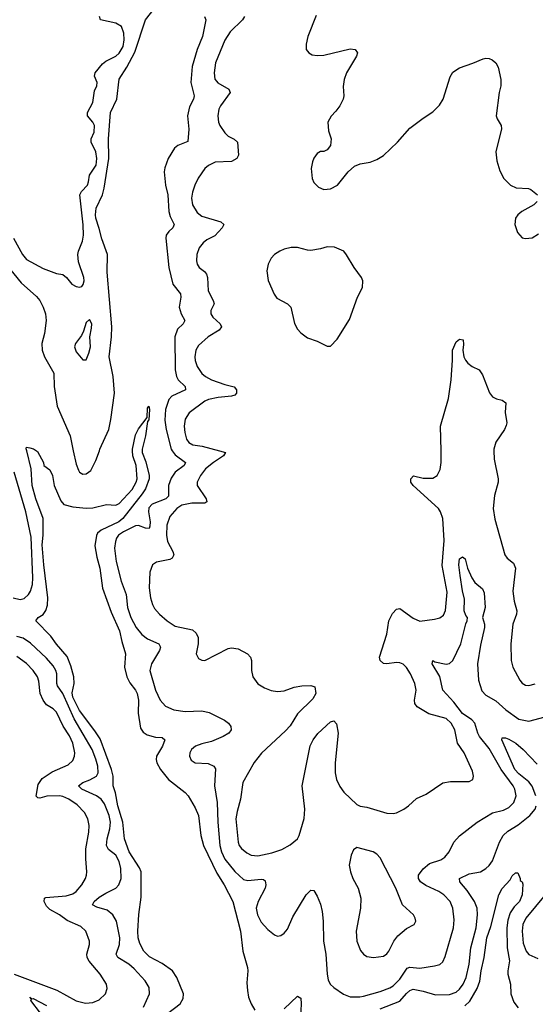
# Model space of a CAD drawing. Header units: inches. Extents: x 1550315 to 1685896, y 510706 to 640504.
# Tile 51 of 256: x 1580908 to 1584030, y 546647 to 552611. Entities that reach past the tile are written whole.
import ezdxf

# ---------------------------------------------------------------- set-up
doc = ezdxf.new("R2010")
doc.units = ezdxf.units.IN
doc.header["$MEASUREMENT"] = 0
doc.layers.add('B5584', color=7, linetype='Continuous')
doc.layers.add('B5585', color=7, linetype='Continuous')

msp = doc.modelspace()

# ---------------------------------------------------------------- linework, layer by layer
at = {"layer": 'B5584', "color": 5}
for points, elevation in [([(1581761.4, 546558.6), (1581879, 546650), (1581898.1, 546681.9), (1581900.5, 546710), (1581860.5, 546810), (1581833.9, 546850), (1581770, 546893.9), (1581694.1, 546934.1), (1581660.3, 546970), (1581635.2, 547015.2), (1581625.3, 547050), (1581622.5, 547090), (1581629, 547191), (1581643.3, 547296.7), (1581642.8, 547450), (1581634.1, 547474.1), (1581571.1, 547570), (1581542.8, 547650), (1581533.4, 547750), (1581502.5, 547850), (1581488.8, 547928.8), (1581474.2, 547970), (1581473.4, 548030), (1581463.6, 548070), (1581394.8, 548254.8), (1581363.7, 548303.7), (1581270, 548427.2), (1581230, 548507.5), (1581226.7, 548533.3), (1581238, 548590), (1581235, 548630), (1581217.4, 548697.4), (1581195, 548755), (1581130, 548829.7), (1581097.2, 548877.2), (1581006, 548970), (1581019.5, 548990), (1581050.7, 549009.3), (1581066.6, 549033.4), (1581075.5, 549064.5), (1581078.4, 549110), (1581053.4, 549310), (1581044.2, 549430), (1581049.5, 549490), (1581049.9, 549590), (1581005.4, 549710), (1580984.3, 549790), (1580978, 549890), (1580951, 550000)], 540), ([(1581009.3, 550000), (1581015.6, 549995.6), (1581052, 549930), (1581054, 549910), (1581090, 549884.7), (1581107.3, 549850), (1581116.4, 549790), (1581157, 549697), (1581174.9, 549674.9), (1581230, 549661.3), (1581310, 549651.6), (1581350, 549654.9), (1581434, 549674), (1581490, 549670.8), (1581510, 549680.7), (1581590, 549765.5), (1581613, 549810), (1581618.7, 549830), (1581612.3, 549910), (1581593.3, 549970), (1581591.6, 550000)], 540), ([(1581232.6, 550000), (1581250, 549918.8), (1581263.2, 549883.2), (1581270.3, 549870.3), (1581290, 549857.6), (1581310, 549860.3), (1581338.5, 549881.5), (1581370, 549941.6), (1581390.4, 550000)], 560), ([(1581650.5, 550000), (1581650.5, 549990), (1581672.7, 549932.7), (1581692, 549850), (1581692, 549830), (1581669.1, 549770), (1581650, 549738.7), (1581532.2, 549590), (1581508.4, 549570), (1581401.1, 549518.9), (1581379.7, 549500.3), (1581372.6, 549487.4), (1581363.4, 549423.4), (1581375.2, 549355.2), (1581393.7, 549290), (1581408.6, 549168.6), (1581461.9, 549021.9), (1581513.2, 548910), (1581525.5, 548845.5), (1581548.1, 548770), (1581543.5, 548690), (1581557, 548630), (1581574.6, 548594.6), (1581610.1, 548550), (1581620.1, 548530), (1581626.9, 548490), (1581626.3, 548410), (1581639, 548319), (1581655.3, 548295.3), (1581680.2, 548280.2), (1581730, 548265), (1581770, 548264), (1581787.2, 548250), (1581772.5, 548210), (1581737.1, 548150), (1581733.7, 548130), (1581737.7, 548110), (1581759.8, 548070), (1581808.9, 548008.9), (1581909, 547930), (1581927.7, 547910), (1581970, 547836.4), (1581990.2, 547790), (1582004.2, 547670), (1582021.3, 547610), (1582100.7, 547440.7), (1582145.5, 547370), (1582198, 547270), (1582245.2, 547090), (1582260.1, 546970), (1582288.1, 546870), (1582290.2, 546850), (1582283.2, 546776.8), (1582286.4, 546730), (1582293.6, 546690), (1582310, 546650.6), (1582331.7, 546611.7)], 540), ([(1581832.2, 550000), (1581850, 549975.1), (1581911.6, 549930), (1581903.6, 549910), (1581850, 549869.8), (1581825.7, 549834.3), (1581808.4, 549790), (1581810, 549726.2), (1581792.2, 549710), (1581710, 549676), (1581690, 549654.2), (1581687.3, 549630), (1581698.3, 549570), (1581696.8, 549543.2), (1581691.2, 549528.8), (1581670, 549530.7), (1581627.2, 549547.2), (1581610, 549544.9), (1581535.6, 549510), (1581506.3, 549490), (1581494.5, 549470), (1581487.3, 549450), (1581482.2, 549410), (1581492, 549330), (1581522.6, 549210), (1581553, 549130), (1581560.4, 549050), (1581581, 548990), (1581613.5, 548930), (1581647.4, 548887.4), (1581681.6, 548861.6), (1581750.3, 548830), (1581760.9, 548810), (1581753.6, 548790), (1581705.4, 548710), (1581695.5, 548670), (1581730.2, 548550), (1581758.5, 548490), (1581790, 548453.4), (1581841, 548430), (1581910, 548420.3), (1582010, 548425.3), (1582054.6, 548414.6), (1582148.1, 548368.1), (1582172.7, 548350), (1582186.7, 548330), (1582188.5, 548310), (1582173.7, 548290), (1582140.4, 548270), (1582070, 548238.2), (1582010, 548224.5), (1581972.7, 548210), (1581948.8, 548190), (1581938.7, 548170), (1581935.8, 548150), (1581946, 548126), (1581970, 548110.4), (1582050, 548106.9), (1582084.4, 548090), (1582094.2, 548074.2), (1582088.1, 547970), (1582102.8, 547870), (1582107.2, 547750), (1582119.4, 547610), (1582130.1, 547570), (1582150, 547526.7), (1582210, 547451), (1582263.7, 547403.7), (1582290, 547396.6), (1582370, 547405.9), (1582384, 547404), (1582394.8, 547394.8), (1582398.8, 547370), (1582394.3, 547350), (1582351.3, 547270), (1582340.7, 547230), (1582347.1, 547190), (1582370, 547144.9), (1582410, 547100.3), (1582450, 547067.3), (1582470, 547060.7), (1582490, 547064), (1582510, 547077.3), (1582530, 547102.8), (1582562.4, 547177.6), (1582641.6, 547310), (1582670, 547338), (1582690, 547337.3), (1582710, 547302.8), (1582730, 547254), (1582740.2, 547210), (1582746, 547150), (1582748.1, 547030), (1582761.2, 546950), (1582769.2, 546830), (1582775.5, 546795.5), (1582788.8, 546770), (1582810, 546748.8), (1582868.6, 546708.6), (1582910, 546692.1), (1582968.1, 546691.9), (1582990, 546696.3), (1583090, 546724.3), (1583150, 546746.4), (1583170, 546758.9), (1583210, 546800.2), (1583253.6, 546866.4), (1583270, 546871.6), (1583330, 546866.6), (1583418.8, 546881.2), (1583450.9, 546889.1), (1583470, 546903.8), (1583483.6, 546936.4), (1583533.7, 547110), (1583538, 547158), (1583530.6, 547230.6), (1583515.1, 547270), (1583476, 547310), (1583445.7, 547330), (1583367.2, 547367.2), (1583334, 547390), (1583322.3, 547410), (1583323.5, 547430), (1583350, 547467), (1583390, 547499.2), (1583457.3, 547522.7), (1583482.4, 547537.6), (1583508.6, 547571.4), (1583536, 547630), (1583570, 547666.8), (1583677.4, 547750), (1583770, 547807.1), (1583836.7, 547823.3), (1583870, 547839.4), (1583899.8, 547870), (1583913.3, 547910), (1583905.3, 547950), (1583895.3, 547970), (1583823.2, 548070), (1583750, 548197), (1583692.2, 548270), (1583681.5, 548290), (1583663.9, 548350), (1583644.7, 548370), (1583589.3, 548409.3), (1583536.7, 548476.7), (1583470.6, 548550), (1583452.3, 548632.3), (1583406.2, 548710), (1583409.7, 548730.3), (1583421.8, 548721.8), (1583490, 548708.3), (1583510, 548711.5), (1583530, 548729.4), (1583578.9, 548830), (1583608.8, 548951.2), (1583617.8, 548970), (1583620.4, 548990), (1583610, 549002.6), (1583599.7, 549030), (1583601.9, 549101.9), (1583588.3, 549151.7), (1583574.8, 549245.3), (1583567, 549310), (1583570, 549346), (1583590, 549358), (1583606, 549346), (1583618.8, 549290), (1583645.5, 549230), (1583663.1, 549203.1), (1583710, 549164.9), (1583719.4, 549139.4), (1583726.2, 549050), (1583710.3, 548990), (1583722.3, 548950), (1583722.6, 548930), (1583697.7, 548822.3), (1583680.7, 548710), (1583687, 548610), (1583706.2, 548546.2), (1583730, 548519.8), (1583790, 548486.2), (1583851.2, 548430), (1583930, 548374.7), (1583990, 548362.9), (1584088.7, 548388.7)], 560), ([(1582117, 550000), (1582154.8, 549990), (1582142, 549970), (1582081.1, 549930), (1582032.8, 549890), (1582003, 549850), (1581982.9, 549810), (1581981.8, 549790), (1582037.7, 549710), (1582040.7, 549690), (1582030, 549682.4), (1581950, 549683.4), (1581890.1, 549669.9), (1581858.5, 549650), (1581817.6, 549602.4), (1581799.5, 549550), (1581796.8, 549490), (1581802.8, 549450), (1581835, 549390), (1581840.5, 549370), (1581832, 549350), (1581817.7, 549342.3), (1581735.5, 549324.5), (1581711.4, 549308.6), (1581695.6, 549264.4), (1581691, 549170), (1581699.7, 549110), (1581712.3, 549070), (1581724.6, 549044.6), (1581754.6, 549010), (1581800.3, 548970), (1581850, 548937.5), (1581954.8, 548914.8), (1581976.2, 548896.2), (1581988.7, 548870), (1581988.5, 548830), (1581977.3, 548770), (1581990, 548741), (1582010, 548731), (1582030, 548730.8), (1582170, 548801.7), (1582190, 548806), (1582230, 548800.3), (1582288.2, 548770), (1582304.6, 548750), (1582311.3, 548730), (1582311.3, 548670), (1582318.9, 548630), (1582349.2, 548589.2), (1582390, 548564.2), (1582430, 548548.5), (1582470, 548541.3), (1582510, 548545.7), (1582570, 548567.6), (1582617, 548577), (1582670, 548579.3), (1582694.8, 548570), (1582700.7, 548530), (1582682, 548498), (1582590, 548406), (1582545.1, 548334.9), (1582516.9, 548303.1), (1582371.3, 548168.7), (1582328.1, 548111.9), (1582259.5, 547990), (1582245.8, 547890), (1582224.7, 547815.3), (1582217.7, 547770), (1582230.2, 547630.1), (1582237.2, 547610), (1582251.4, 547591.4), (1582284.2, 547564.2), (1582310, 547550.2), (1582350, 547547.3), (1582435.1, 547564.9), (1582494.4, 547585.6), (1582546.4, 547613.6), (1582589.7, 547650), (1582599.7, 547670), (1582630, 547772), (1582633.7, 547830), (1582618.7, 547970), (1582666.3, 548213.7), (1582684, 548250), (1582712.5, 548287.5), (1582790, 548358), (1582810, 548364.7), (1582826.4, 548346.4), (1582835.5, 548290), (1582817.6, 548110), (1582818.8, 548050), (1582826.5, 548010), (1582846, 547966), (1582870, 547931.7), (1582950, 547858.4), (1582970, 547848.2), (1583010, 547841.3), (1583130, 547804.2), (1583170, 547802.6), (1583190, 547807.6), (1583234.5, 547830), (1583262.9, 547850), (1583310, 547894.9), (1583370, 547919.5), (1583470, 547988.8), (1583517.4, 547997.4), (1583630, 547997.1), (1583651.6, 548010), (1583655.6, 548030), (1583650, 548059), (1583599.1, 548170), (1583559.8, 548230), (1583543.5, 548310), (1583521, 548350), (1583490, 548378.5), (1583385.9, 548405.9), (1583314.3, 548450), (1583301.4, 548470), (1583298.9, 548490), (1583307.9, 548550), (1583301.4, 548590), (1583274.8, 548650), (1583250, 548686.9), (1583230, 548707.2), (1583210, 548715.8), (1583190, 548717.1), (1583130, 548708.9), (1583110, 548711.2), (1583089.8, 548729.8), (1583087.1, 548750), (1583130.6, 548889.4), (1583143.4, 548970), (1583165.6, 549014.4), (1583190, 549039.8), (1583210, 549045.2), (1583290, 548985.8), (1583330, 548968), (1583420.5, 548979.5), (1583451.5, 548988.5), (1583474.7, 549005.3), (1583486.5, 549033.5), (1583496.5, 549143.5), (1583466.2, 549306.2), (1583477.3, 549457.3), (1583469.1, 549590), (1583455.7, 549630), (1583443.7, 549650), (1583289.7, 549790), (1583276.9, 549810), (1583276.3, 549830), (1583291.7, 549848.3), (1583350, 549834.2), (1583410, 549834), (1583435.1, 549850), (1583454.3, 549885.8), (1583460.6, 549930), (1583459.2, 550000)], 580), ([(1583778.8, 550000), (1583780.1, 549950), (1583805.6, 549830), (1583805.6, 549810), (1583783.5, 549730), (1583775.3, 549650), (1583785.7, 549585.8), (1583845.5, 549370), (1583860.4, 549350), (1583898.4, 549318.4), (1583910.3, 549290), (1583894.3, 549150), (1583901.7, 549090), (1583917.7, 549030), (1583916.1, 549010), (1583892.9, 548950), (1583880.9, 548830), (1583884.2, 548730), (1583894.3, 548690), (1583936, 548610), (1583950, 548592.2), (1583970, 548580.3), (1583990, 548577.8), (1584030, 548588.9)], 580), ([(1580868.9, 549110), (1580910, 549099.8), (1580934.2, 549105.8), (1580962, 549130), (1580974, 549150), (1580985, 549190), (1580988.1, 549230), (1580977.2, 549477.2), (1580945.9, 549630), (1580875.4, 549870)], 560), ([(1581657.8, 546630), (1581693.1, 546710), (1581691.1, 546750), (1581667.2, 546790), (1581601.6, 546861.6), (1581568.6, 546890), (1581503.1, 546930), (1581491.6, 546950), (1581513.3, 547010), (1581514.1, 547050), (1581495, 547150), (1581472.8, 547190), (1581437, 547217.1), (1581375, 547235), (1581349.7, 547250), (1581359.8, 547270), (1581390, 547296.4), (1581430, 547321.4), (1581489.7, 547350), (1581507.6, 547370), (1581522.9, 547410), (1581521, 547470), (1581510, 547513), (1581490.6, 547550), (1581445.3, 547585.3), (1581434.3, 547610), (1581437.1, 547650), (1581453.7, 547710), (1581457.1, 547750), (1581449.9, 547790), (1581421.6, 547861.6), (1581401.4, 547890), (1581373, 547910), (1581283.8, 547950), (1581263.5, 547970), (1581291.1, 547990), (1581333.2, 548006.8), (1581372.3, 548030), (1581383, 548050), (1581381.1, 548090), (1581370, 548133.1), (1581346.1, 548190), (1581237, 548377), (1581169.2, 548529.2), (1581136.2, 548576.2), (1581132.3, 548590), (1581133.2, 548650), (1581126.6, 548670), (1581110, 548697.8), (1581070, 548743.7), (1580974, 548834), (1580930, 548865.9), (1580890, 548875.5)], 560), ([(1580874.6, 546830), (1581133.9, 546733.8), (1581250, 546667.9), (1581306.7, 546653.3), (1581350, 546657.3), (1581390, 546673.4), (1581427.6, 546710), (1581437.7, 546742.3), (1581433.7, 546770), (1581395.3, 546830), (1581327.8, 546907.8), (1581316.8, 546930), (1581314.4, 546950), (1581330.8, 547010), (1581330.9, 547030), (1581308.3, 547090), (1581278.2, 547118.2), (1581195.8, 547155.8), (1581148.5, 547190), (1581090, 547221.5), (1581070, 547241.5), (1581055.8, 547270), (1581057.6, 547290), (1581065.9, 547294.1), (1581190, 547303.8), (1581230, 547317.4), (1581250, 547331.3), (1581283.8, 547370), (1581306.6, 547410), (1581311.8, 547430), (1581314.6, 547450), (1581308, 547528), (1581308.2, 547590), (1581327.2, 547690), (1581329.1, 547730), (1581320.7, 547770), (1581301.2, 547810), (1581255.9, 547855.9), (1581205.1, 547890), (1581170, 547906.2), (1581150, 547910.4), (1581071.7, 547908.3), (1581030, 547896.3), (1581018, 547898), (1581008.5, 547908.5), (1581020.9, 547979.1), (1581044.2, 548015.8), (1581104.4, 548055.6), (1581201.9, 548098.1), (1581230, 548123.1), (1581240.3, 548150), (1581241.5, 548170), (1581229.9, 548230), (1581210, 548272.8), (1581171.5, 548331.5), (1581130, 548417.7), (1581110, 548438), (1581070, 548461), (1581049.3, 548489.3), (1581031.3, 548530), (1581023.7, 548603.7), (1581015.8, 548630), (1580989.8, 548670), (1580950, 548712.2), (1580890, 548754.3)], 580), ([(1584033.5, 547910), (1584010, 547969), (1583990, 547995.8), (1583930, 548043.5), (1583906.1, 548070), (1583827.8, 548250), (1583830, 548261), (1583850, 548260.8), (1583870, 548253.2), (1583911.3, 548230), (1583957.3, 548190), (1584041.8, 548101.8)], 540), ([(1583090, 546619), (1583210, 546666.8), (1583250, 546713.5), (1583270, 546730.1), (1583290, 546738.2), (1583350, 546727.8), (1583424.8, 546704.8), (1583510, 546706.2), (1583550, 546721.3), (1583570, 546738.4), (1583594.1, 546770), (1583612, 546810), (1583629.9, 546890), (1583640.2, 546990), (1583672.3, 547110), (1583680.8, 547190), (1583677, 547230), (1583661.3, 547270), (1583617, 547337), (1583572.3, 547390), (1583571.6, 547410), (1583630, 547437.3), (1583698, 547450), (1583730, 547469), (1583750, 547487.4), (1583770, 547517.1), (1583814.1, 547630), (1583836.2, 547670), (1583863.5, 547696.5), (1583926.4, 547733.6), (1583997, 547790), (1584029.3, 547830), (1584035.8, 547850)], 540), ([(1583602.3, 546637.7), (1583633.6, 546666.4), (1583677.4, 546742.6), (1583693.2, 546786.8), (1583702, 546850), (1583720.4, 546930), (1583736.1, 547050), (1583760.9, 547119.1), (1583809.2, 547310), (1583830, 547348.5), (1583878, 547402), (1583890, 547424.9), (1583910, 547444), (1583923.6, 547443.6), (1583938, 547410), (1583938, 547398), (1583951.3, 547390), (1583954.4, 547374.4), (1583951.4, 547310), (1583934.9, 547270), (1583902, 547238), (1583878.2, 547201.7), (1583864, 547156), (1583858.2, 547110), (1583859.8, 546990), (1583874.3, 546910), (1583863.7, 546850), (1583864.2, 546830), (1583880.6, 546770), (1583882.7, 546710), (1583900.7, 546660.7), (1583926.9, 546626.9)], 520), ([(1584090.1, 547310), (1583973.6, 547170), (1583954.8, 547130), (1583949.6, 547090), (1583956.9, 547016.9), (1583973.8, 546970), (1583990, 546949.1), (1584045.4, 546925.4)], 540), ([(1581034.4, 546594.4), (1580975.4, 546670), (1580978.9, 546678.9), (1580969, 546691), (1580980.7, 546680.7), (1580990, 546682.8), (1581070, 546639.6)], 560), ([(1582510, 546618.9), (1582590, 546697.1), (1582610, 546684.7), (1582612.8, 546650), (1582607, 546530)], 540)]:
    msp.add_lwpolyline(points, dxfattribs=dict(at, elevation=elevation))
at = {"layer": 'B5584', "color": 5, "elevation": 580}
msp.add_lwpolyline([(1582950, 547597.2), (1582930, 547582), (1582915.5, 547550), (1582903.7, 547490), (1582910.6, 547449.4), (1582924.9, 547410), (1582956.5, 547350), (1582974, 547290), (1582971.2, 547230), (1582945.2, 547090), (1582949.2, 547029.2), (1582972.4, 546972.4), (1582990.2, 546950.2), (1583010, 546937), (1583050, 546930.3), (1583110, 546938.9), (1583130, 546952.2), (1583144, 546970), (1583173.3, 547030), (1583197.2, 547062.8), (1583250, 547106.7), (1583297.2, 547130), (1583306.6, 547150), (1583302.9, 547170), (1583291.6, 547190), (1583226, 547250), (1583184.5, 547350), (1583090, 547535.1), (1583070, 547556.3), (1583049.2, 547570)], close=True, dxfattribs=at)
at = {"layer": 'B5585', "color": 5}
for points, elevation in [([(1581390.4, 550000), (1581393.8, 550010), (1581446.9, 550130), (1581459.6, 550190), (1581482.2, 550350), (1581474, 550450), (1581449.2, 550570), (1581464.3, 550690), (1581466.7, 550750), (1581437.5, 551082.5), (1581439.7, 551190), (1581404.4, 551284.4), (1581390, 551347.4), (1581368.3, 551408.3), (1581366.1, 551430), (1581371.8, 551470), (1581408.7, 551550), (1581419.7, 551590), (1581447.6, 551770), (1581446.2, 551890), (1581457.3, 552050), (1581495.8, 552130), (1581509.5, 552250.5), (1581556.8, 552323.2), (1581605.3, 552414.7), (1581669.8, 552610), (1581722.7, 552677.3)], 560), ([(1582702.4, 552637.6), (1582652.4, 552510), (1582643.1, 552463.1), (1582643.1, 552430), (1582658, 552410), (1582678.7, 552398.7), (1582710, 552393.6), (1582750, 552395.9), (1582910, 552434.9), (1582938.8, 552430), (1582952.4, 552410), (1582948.2, 552390), (1582887, 552290), (1582871.8, 552250), (1582866.9, 552206.9), (1582870.3, 552150), (1582867, 552130), (1582847.2, 552090), (1582823, 552057), (1582793, 552027), (1582773, 551990), (1582777.5, 551937.5), (1582793.4, 551890), (1582790.6, 551850), (1582770, 551824), (1582750, 551814), (1582730, 551812.7), (1582710, 551801.2), (1582690, 551773.2), (1582680.3, 551750), (1582673.4, 551710), (1582679.5, 551650), (1582690, 551624.9), (1582717.2, 551597.2), (1582750, 551583.8), (1582790, 551587.7), (1582832, 551610), (1582897, 551690), (1582935.6, 551724.4), (1582970, 551737.6), (1583030, 551748.7), (1583070, 551764.6), (1583110, 551788.9), (1583195.6, 551870), (1583270, 551954), (1583350, 552014.9), (1583410, 552054), (1583450, 552093.4), (1583471.5, 552130), (1583513.9, 552266.1), (1583530, 552294), (1583570, 552320.3), (1583652.5, 552347.5), (1583714.4, 552374.4), (1583730, 552379.1), (1583750, 552377.3), (1583768.3, 552368.3), (1583790.5, 552350.5), (1583804.4, 552324.4), (1583822, 552250), (1583821.1, 552210), (1583810.2, 552169.8), (1583792.4, 552030), (1583799.1, 552010), (1583822.9, 551970), (1583825.2, 551950), (1583790.2, 551810), (1583797, 551757), (1583815.1, 551695.1), (1583840.3, 551650), (1583880.3, 551610), (1583913.7, 551593.7), (1583987.9, 551587.9), (1584002.6, 551582.6), (1584043, 551550)], 620), ([(1580870, 551287.4), (1580924.3, 551190), (1580950, 551158.6), (1581050, 551103.5), (1581130, 551073.4), (1581170, 551067.3), (1581190.5, 551050.5), (1581222.8, 551010), (1581250, 550994.8), (1581270, 550991), (1581284, 550996), (1581292.5, 551007.5), (1581298, 551030), (1581297, 551050), (1581264.2, 551144.2), (1581259.7, 551190), (1581263.5, 551210), (1581288.5, 551270), (1581294.1, 551305.9), (1581291.9, 551368.1), (1581272.7, 551550), (1581282.4, 551570), (1581318, 551610), (1581325.6, 551630), (1581331.3, 551670), (1581370.3, 551729.7), (1581374.6, 551770), (1581370, 551811.3), (1581340.5, 551870), (1581341.1, 551890), (1581359.9, 551930), (1581360.7, 551970), (1581351.3, 551991.3), (1581318, 552030), (1581319.6, 552050), (1581349.9, 552110), (1581360.3, 552179.7), (1581374.8, 552210), (1581377.6, 552230), (1581362, 552270), (1581365.3, 552290), (1581410, 552344), (1581430, 552359.4), (1581490, 552390.2), (1581510, 552408.6), (1581534.2, 552450), (1581540.8, 552490), (1581538.3, 552530), (1581523.8, 552570), (1581490, 552590.6), (1581397, 552610), (1581391.5, 552630)], 580), ([(1582026.2, 552630), (1582035.5, 552610), (1582015.1, 552510), (1581983.5, 552430), (1581952.7, 552327.3), (1581945, 552230), (1581963.9, 552150), (1581960.3, 552130), (1581935.9, 552084.1), (1581923.2, 552030), (1581931.5, 551948.5), (1581926.4, 551873.6), (1581864.9, 551850), (1581846, 551834), (1581807.7, 551770), (1581786.8, 551713.2), (1581782.8, 551690), (1581790.9, 551610), (1581805.1, 551550), (1581810.2, 551450), (1581819.6, 551419.6), (1581843.7, 551370), (1581835.8, 551350), (1581811.1, 551328.9), (1581794.3, 551305.7), (1581792.8, 551287.2), (1581811.6, 551110), (1581834.5, 551010), (1581881.3, 550950), (1581883.2, 550930), (1581874, 550870), (1581886.4, 550830), (1581907.1, 550790), (1581897.7, 550770), (1581863.9, 550736.1), (1581846.4, 550690), (1581850.1, 550490), (1581858.2, 550450), (1581867.1, 550430), (1581909.2, 550390), (1581912.9, 550370), (1581830, 550331.7), (1581811.3, 550310), (1581791.8, 550250), (1581786.3, 550186.3), (1581794.4, 550130), (1581825, 550010), (1581832.2, 550000)], 560), ([(1582269.3, 552630), (1582257.1, 552610), (1582182.6, 552537.4), (1582150, 552486.6), (1582093.5, 552350), (1582085.2, 552290), (1582090.2, 552250.2), (1582098.7, 552238.7), (1582108.6, 552228.6), (1582173.7, 552190), (1582182.3, 552170), (1582123.8, 552090), (1582113.8, 552070), (1582107.3, 552030), (1582111.2, 551990), (1582119.1, 551970), (1582150, 551925.3), (1582170, 551906.2), (1582207, 551887), (1582227.2, 551870), (1582233.4, 551790), (1582223.6, 551770), (1582190, 551753.2), (1582091.5, 551748.5), (1582050.8, 551729.2), (1582029, 551710), (1581988.2, 551651.8), (1581968.2, 551610), (1581954.2, 551565.8), (1581949.3, 551530), (1581954.2, 551490), (1581983, 551443), (1582010, 551422.2), (1582126.4, 551386.4), (1582144.4, 551370), (1582133.4, 551350), (1582090, 551303.1), (1582041.6, 551278.4), (1582019.6, 551260.4), (1581995.3, 551230), (1581979.6, 551190), (1581977.7, 551150), (1581981.7, 551130), (1581994, 551110), (1582026.2, 551086.2), (1582039.1, 551070), (1582045.2, 551050), (1582048.3, 550970), (1582079.7, 550910), (1582084.7, 550890), (1582064.9, 550850), (1582065.4, 550830), (1582078, 550810), (1582121, 550770), (1582129.3, 550750), (1582115, 550730), (1582050.2, 550690), (1581990, 550637.4), (1581974.7, 550610), (1581968.4, 550570), (1581970, 550546.8), (1581982.2, 550510), (1582010, 550469.1), (1582033.4, 550450), (1582070.1, 550430.1), (1582150, 550401.4), (1582207.5, 550387.5), (1582221.3, 550370), (1582221.3, 550350), (1582210, 550337.2), (1582190, 550330.8), (1582110, 550322.7), (1582050.4, 550310), (1582030, 550301.3), (1581934.9, 550230), (1581910, 550192), (1581903.5, 550150), (1581907.2, 550110), (1581918, 550070), (1581931.5, 550050), (1581956.3, 550036.3), (1582012.2, 550027.8), (1582117, 550000)], 580), ([(1584040.3, 551510), (1584020.4, 551490), (1583948.2, 551450), (1583923.8, 551430), (1583910.4, 551410), (1583907, 551370), (1583923, 551323), (1583950, 551290.6), (1583970, 551286), (1584010, 551290.4), (1584050, 551314)], 620), ([(1580810, 551149.1), (1580916.5, 551016.5), (1581010, 550934.4), (1581030.2, 550910), (1581050, 550870.4), (1581063.8, 550830), (1581068.5, 550788.5), (1581058.4, 550710), (1581041.7, 550650), (1581043.7, 550610), (1581058.6, 550570), (1581114, 550470), (1581117.1, 550390), (1581135.1, 550270), (1581213.4, 550090), (1581232.6, 550000)], 560), ([(1583459.2, 550000), (1583456.1, 550150), (1583503.6, 550316.4), (1583519.9, 550430), (1583529, 550549), (1583528.8, 550610), (1583550, 550659.5), (1583570, 550675.3), (1583593, 550673), (1583595.5, 550644.5), (1583590.7, 550609.3), (1583598, 550570), (1583607.7, 550550), (1583622, 550530), (1583647.3, 550510), (1583690.3, 550490.3), (1583710, 550460.7), (1583751.8, 550351.8), (1583770, 550327.3), (1583794.6, 550314.6), (1583830, 550306.8), (1583850.8, 550290), (1583848, 550232), (1583858, 550170), (1583854, 550154), (1583844, 550130), (1583790, 550053.3), (1583778.5, 550010), (1583778.8, 550000)], 580), ([(1581591.6, 550000), (1581591, 550010), (1581610, 550096.3), (1581627.7, 550132.3), (1581679, 550201), (1581681.2, 550258.8), (1581689.1, 550270.9), (1581694, 550250), (1581690, 550188), (1581682.8, 550177.2), (1581670.2, 550089.8), (1581650.4, 550010), (1581650.5, 550000)], 540), ([(1580951, 550000), (1580948, 550012), (1580950, 550022.8), (1580970, 550018.4), (1580992.2, 550012.2), (1581009.3, 550000)], 540)]:
    msp.add_lwpolyline(points, dxfattribs=dict(at, elevation=elevation))
for points, elevation in [([(1582770, 551236.3), (1582730, 551222.6), (1582670, 551213.5), (1582650, 551215.1), (1582590, 551232.1), (1582552.1, 551232.1), (1582510, 551222), (1582483.8, 551210), (1582450.9, 551189.1), (1582430, 551166), (1582412.2, 551130), (1582404.5, 551090), (1582411.9, 551031.9), (1582448.8, 550948.8), (1582465.5, 550925.5), (1582530.2, 550890.2), (1582548.8, 550870), (1582571.3, 550771.3), (1582590, 550736.3), (1582610, 550714.9), (1582650, 550684.4), (1582710, 550663.8), (1582770, 550634), (1582790, 550634), (1582830, 550675.5), (1582904.5, 550795.5), (1582953.6, 550930), (1582983.7, 550990), (1582986.6, 551030), (1582978, 551050), (1582932.3, 551110), (1582887.7, 551187.7), (1582870, 551209.2), (1582813.3, 551233.3)], 620), ([(1581330, 550795.3), (1581310, 550778), (1581294.8, 550725.2), (1581282, 550698), (1581246, 550650), (1581239.3, 550630), (1581250, 550598.8), (1581290, 550551), (1581310, 550551.3), (1581327.6, 550592.4), (1581335.8, 550630), (1581332.3, 550690), (1581343.1, 550743.1), (1581344, 550770)], 580)]:
    msp.add_lwpolyline(points, close=True, dxfattribs=dict(at, elevation=elevation))

doc.saveas('drawing.dxf')
